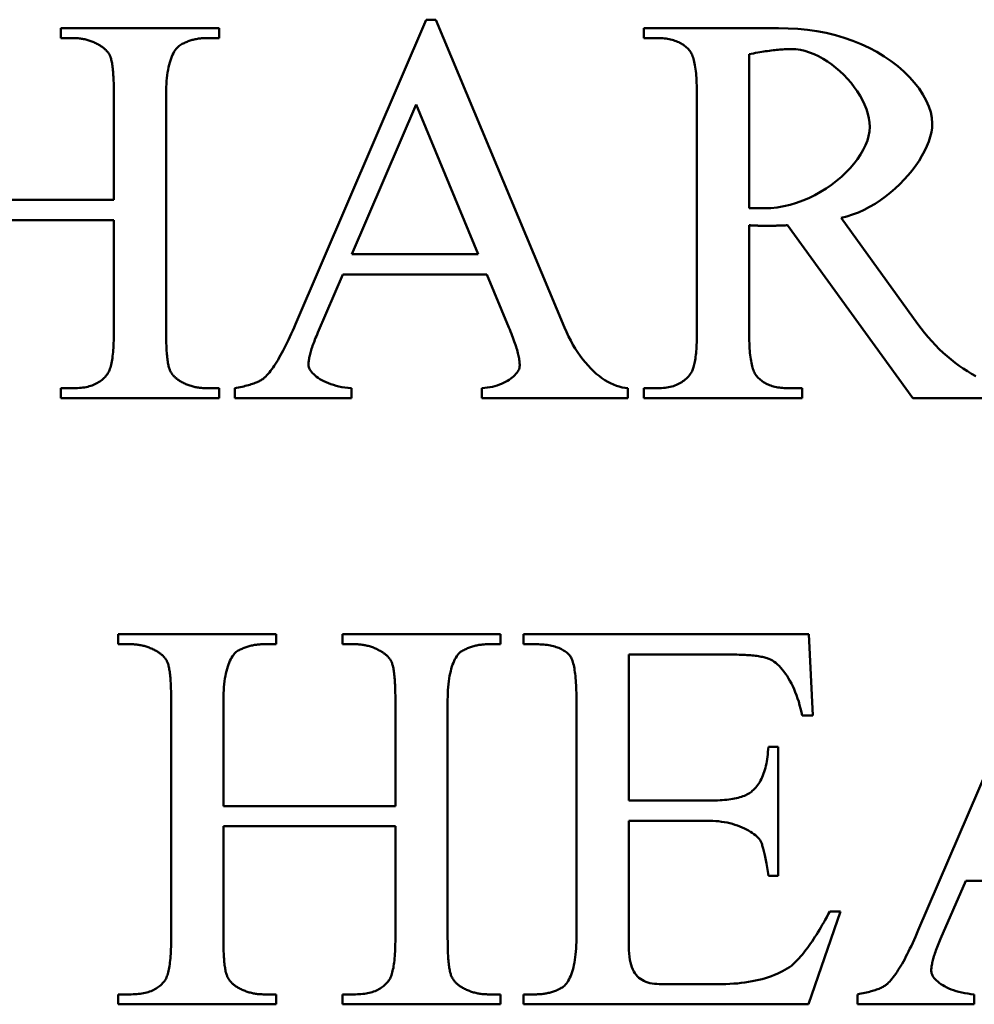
# Model space of a CAD drawing. Header units: millimetres. Extents: x 163 to 2699, y 224 to 730.
# Tile 18 of 168: x 220.82 to 224.69, y 441.49 to 445.48. Entities that reach past the tile are written whole.
import ezdxf

# ---------------------------------------------------------------- set-up
doc = ezdxf.new("R2010")
doc.units = ezdxf.units.MM
doc.layers.add('可見 (ISO)', color=7, linetype='Continuous', lineweight=50)

msp = doc.modelspace()

# ---------------------------------------------------------------- linework, layer by layer
at = {"layer": '可見 (ISO)'}
for p, q in [((221.9378, 444.2438), (222.4672, 445.4779)), ((222.4672, 445.4779), (222.5064, 445.4779)), ((222.5064, 445.4779), (223.0285, 444.2304)), ((220.9868, 445.4436), (221.6277, 445.4436)), ((220.9868, 445.4031), (220.9868, 445.4436)), ((221.6277, 445.4436), (221.6277, 445.4031)), ((223.3508, 445.4436), (223.8961, 445.4436)), ((223.3508, 445.4031), (223.3508, 445.4436)), ((221.0395, 445.4031), (220.9868, 445.4031)), ((221.6277, 445.4031), (221.575, 445.4031)), ((223.4071, 445.4031), (223.3508, 445.4031)), ((223.7772, 445.3382), (223.7772, 444.7144)), ((221.2012, 444.7475), (221.2012, 445.1777)), ((221.4133, 445.1777), (221.4133, 444.2095)), ((223.5652, 444.2095), (223.5652, 445.1777)), ((222.4267, 445.1335), (222.1657, 444.5269)), ((222.6792, 444.5269), (222.4267, 445.1335)), ((220.5039, 444.7475), (221.2012, 444.7475)), ((221.2012, 444.6654), (220.5039, 444.6654)), ((221.2012, 444.2095), (221.2012, 444.6654)), ((223.7772, 444.6446), (223.7772, 444.2095)), ((224.4414, 443.9436), (223.9329, 444.6446)), ((224.1498, 444.674), (224.461, 444.2438)), ((222.1657, 444.5269), (222.6792, 444.5269)), ((222.1302, 444.4448), (222.0285, 444.2095)), ((222.7135, 444.4448), (222.1302, 444.4448)), ((222.803, 444.2304), (222.7135, 444.4448)), ((220.9868, 443.984), (221.0395, 443.984)), ((220.9868, 443.9436), (220.9868, 443.984)), ((221.575, 443.984), (221.6277, 443.984)), ((221.6277, 443.984), (221.6277, 443.9436)), ((221.6914, 443.9436), (221.6914, 443.984)), ((222.1645, 443.984), (222.1645, 443.9436)), ((222.6939, 443.9436), (222.6939, 443.984)), ((223.2858, 443.984), (223.2858, 443.9436)), ((223.3508, 443.984), (223.4071, 443.984)), ((223.3508, 443.9436), (223.3508, 443.984)), ((223.9329, 443.984), (223.9917, 443.984)), ((223.9917, 443.984), (223.9917, 443.9436)), ((221.6277, 443.9436), (220.9868, 443.9436)), ((222.1645, 443.9436), (221.6914, 443.9436)), ((223.2858, 443.9436), (222.6939, 443.9436)), ((223.9917, 443.9436), (223.3508, 443.9436)), ((224.8422, 443.9436), (224.4414, 443.9436)), ((224.4629, 441.7864), (224.9923, 443.0205)), ((221.2191, 442.9862), (221.86, 442.9862)), ((221.2191, 442.9458), (221.2191, 442.9862)), ((221.86, 442.9862), (221.86, 442.9458)), ((222.1284, 442.9862), (222.7693, 442.9862)), ((222.1284, 442.9458), (222.1284, 442.9862)), ((222.7693, 442.9862), (222.7693, 442.9458)), ((222.8624, 442.9862), (224.0193, 442.9862)), ((222.8624, 442.9458), (222.8624, 442.9862)), ((224.0193, 442.9862), (224.0352, 442.6565)), ((221.2717, 442.9458), (221.2191, 442.9458)), ((221.86, 442.9458), (221.8061, 442.9458)), ((222.1811, 442.9458), (222.1284, 442.9458)), ((222.7693, 442.9458), (222.7166, 442.9458)), ((222.9151, 442.9458), (222.8624, 442.9458)), ((223.7007, 442.9041), (223.2889, 442.9041)), ((223.2889, 442.9041), (223.2889, 442.3122)), ((221.4335, 441.7521), (221.4335, 442.7203)), ((221.6455, 442.7203), (221.6455, 442.2901)), ((222.3428, 442.2901), (222.3428, 442.7203)), ((222.5548, 442.7203), (222.5548, 441.7521)), ((223.0769, 441.7521), (223.0769, 442.7252)), ((224.0352, 442.6565), (223.9923, 442.6565)), ((223.8551, 442.5303), (223.8955, 442.5303)), ((223.8955, 442.5303), (223.8955, 442.007)), ((221.6455, 442.2901), (222.3428, 442.2901)), ((223.2889, 442.3122), (223.6186, 442.3122)), ((221.6455, 442.208), (221.6455, 441.7521)), ((222.3428, 442.208), (221.6455, 442.208)), ((222.3428, 441.7521), (222.3428, 442.208)), ((223.2889, 442.2301), (223.2889, 441.7362)), ((223.6186, 442.2301), (223.2889, 442.2301)), ((223.8955, 442.007), (223.8551, 442.007)), ((224.6553, 441.9874), (224.5536, 441.7521)), ((225.2387, 441.9874), (224.6553, 441.9874)), ((224.148, 441.8624), (224.0181, 441.4862)), ((224.1039, 441.8624), (224.148, 441.8624)), ((223.4127, 441.5683), (223.6676, 441.5683)), ((221.2191, 441.5266), (221.2717, 441.5266)), ((221.2191, 441.4862), (221.2191, 441.5266)), ((221.8061, 441.5266), (221.86, 441.5266)), ((221.86, 441.5266), (221.86, 441.4862)), ((222.1284, 441.5266), (222.1811, 441.5266)), ((222.1284, 441.4862), (222.1284, 441.5266)), ((222.7166, 441.5266), (222.7693, 441.5266)), ((222.7693, 441.5266), (222.7693, 441.4862)), ((222.8624, 441.5266), (222.9151, 441.5266)), ((222.8624, 441.4862), (222.8624, 441.5266)), ((224.2166, 441.4862), (224.2166, 441.5266)), ((224.6896, 441.5266), (224.6896, 441.4862)), ((221.86, 441.4862), (221.2191, 441.4862)), ((222.7693, 441.4862), (222.1284, 441.4862)), ((224.0181, 441.4862), (222.8624, 441.4862)), ((224.6896, 441.4862), (224.2166, 441.4862))]:
    msp.add_line(p, q, dxfattribs=at)
at = {"layer": '可見 (ISO)', "flags": 128}
for points in [[(223.8961, 445.4436), (223.9358, 445.4428), (223.9751, 445.4406), (224.014, 445.4367), (224.0523, 445.4313), (224.0899, 445.4241), (224.1268, 445.4153), (224.1628, 445.4049), (224.1978, 445.3928), (224.2317, 445.3792), (224.2643, 445.364), (224.2956, 445.3473), (224.3254, 445.3292), (224.3536, 445.3099), (224.3801, 445.2894), (224.4047, 445.2679), (224.4273, 445.2455), (224.4478, 445.2223), (224.466, 445.1987), (224.4819, 445.1747), (224.4952, 445.1505), (224.5057, 445.1265), (224.5135, 445.1028), (224.5183, 445.0797), (224.5199, 445.0576)], [(221.14, 445.3762), (221.1361, 445.3784), (221.1322, 445.3805), (221.1282, 445.3825), (221.1242, 445.3844), (221.1202, 445.3862), (221.1162, 445.388), (221.1122, 445.3896), (221.1081, 445.3912), (221.104, 445.3926), (221.0999, 445.394), (221.0957, 445.3952), (221.0916, 445.3964), (221.0874, 445.3975), (221.0831, 445.3985), (221.0789, 445.3994), (221.0746, 445.4001), (221.0703, 445.4009), (221.066, 445.4015), (221.0616, 445.402), (221.0573, 445.4024), (221.0528, 445.4027), (221.0484, 445.403), (221.044, 445.4031), (221.0395, 445.4031)], [(221.575, 445.4031), (221.5705, 445.4031), (221.5661, 445.403), (221.5617, 445.4027), (221.5572, 445.4024), (221.5529, 445.402), (221.5485, 445.4015), (221.5442, 445.401), (221.5399, 445.4003), (221.5356, 445.3995), (221.5314, 445.3987), (221.5271, 445.3977), (221.5229, 445.3967), (221.5188, 445.3956), (221.5146, 445.3944), (221.5105, 445.3931), (221.5064, 445.3917), (221.5023, 445.3902), (221.4983, 445.3887), (221.4943, 445.387), (221.4903, 445.3853), (221.4863, 445.3834), (221.4823, 445.3815), (221.4784, 445.3795), (221.4745, 445.3774)], [(223.5346, 445.3541), (223.5309, 445.3581), (223.5271, 445.362), (223.5232, 445.3656), (223.5191, 445.3691), (223.5149, 445.3724), (223.5105, 445.3756), (223.506, 445.3786), (223.5014, 445.3814), (223.4965, 445.384), (223.4916, 445.3865), (223.4865, 445.3888), (223.4813, 445.3909), (223.4759, 445.3928), (223.4704, 445.3946), (223.4647, 445.3963), (223.4589, 445.3977), (223.4529, 445.399), (223.4468, 445.4001), (223.4406, 445.401), (223.4342, 445.4018), (223.4276, 445.4024), (223.4209, 445.4028), (223.4141, 445.4031), (223.4071, 445.4031)], [(221.1865, 445.3296), (221.1856, 445.3318), (221.1845, 445.3341), (221.1834, 445.3362), (221.1822, 445.3384), (221.1809, 445.3405), (221.1795, 445.3426), (221.178, 445.3447), (221.1765, 445.3468), (221.1748, 445.3488), (221.1731, 445.3508), (221.1713, 445.3528), (221.1694, 445.3547), (221.1674, 445.3567), (221.1653, 445.3586), (221.1632, 445.3604), (221.1609, 445.3623), (221.1586, 445.3641), (221.1562, 445.3659), (221.1537, 445.3677), (221.1511, 445.3694), (221.1485, 445.3712), (221.1457, 445.3729), (221.1429, 445.3745), (221.14, 445.3762)], [(221.4745, 445.3774), (221.4701, 445.375), (221.4659, 445.372), (221.4617, 445.3684), (221.4577, 445.3643), (221.4537, 445.3597), (221.45, 445.3545), (221.4463, 445.3487), (221.4428, 445.3425), (221.4395, 445.3357), (221.4364, 445.3285), (221.4334, 445.3207), (221.4306, 445.3125), (221.4279, 445.3037), (221.4255, 445.2945), (221.4233, 445.2848), (221.4212, 445.2747), (221.4194, 445.264), (221.4178, 445.253), (221.4165, 445.2415), (221.4153, 445.2296), (221.4144, 445.2172), (221.4138, 445.2044), (221.4134, 445.1912), (221.4133, 445.1777)], [(223.5652, 445.1777), (223.5652, 445.1893), (223.565, 445.2006), (223.5647, 445.2115), (223.5644, 445.222), (223.5639, 445.2322), (223.5633, 445.242), (223.5626, 445.2514), (223.5618, 445.2604), (223.5609, 445.2691), (223.5599, 445.2774), (223.5588, 445.2853), (223.5576, 445.2929), (223.5562, 445.3), (223.5548, 445.3068), (223.5532, 445.3132), (223.5516, 445.3193), (223.5498, 445.3249), (223.548, 445.3302), (223.546, 445.3351), (223.5439, 445.3397), (223.5418, 445.3439), (223.5395, 445.3477), (223.5371, 445.3511), (223.5346, 445.3541)], [(223.9488, 445.359), (223.9434, 445.359), (223.9379, 445.3589), (223.9322, 445.3587), (223.9263, 445.3584), (223.9203, 445.3581), (223.9142, 445.3577), (223.9079, 445.3573), (223.9014, 445.3567), (223.8948, 445.3561), (223.888, 445.3554), (223.8811, 445.3547), (223.874, 445.3538), (223.8668, 445.3529), (223.8594, 445.3519), (223.8519, 445.3509), (223.8442, 445.3498), (223.8364, 445.3486), (223.8284, 445.3473), (223.8202, 445.346), (223.8119, 445.3446), (223.8035, 445.3431), (223.7949, 445.3415), (223.7861, 445.3399), (223.7772, 445.3382)], [(224.2662, 445.0429), (224.2653, 445.0606), (224.2627, 445.0787), (224.2584, 445.0969), (224.2526, 445.1152), (224.2454, 445.1335), (224.2368, 445.1517), (224.2269, 445.1697), (224.2158, 445.1875), (224.2036, 445.2048), (224.1904, 445.2217), (224.1762, 445.2381), (224.1613, 445.2538), (224.1455, 445.2688), (224.1292, 445.2829), (224.1122, 445.2961), (224.0948, 445.3084), (224.077, 445.3195), (224.0589, 445.3294), (224.0405, 445.3381), (224.0221, 445.3454), (224.0036, 445.3512), (223.9852, 445.3555), (223.9669, 445.3581), (223.9488, 445.359)], [(221.2012, 445.1777), (221.2012, 445.1871), (221.2011, 445.1963), (221.201, 445.2052), (221.2008, 445.2139), (221.2006, 445.2222), (221.2003, 445.2304), (221.2, 445.2382), (221.1996, 445.2457), (221.1992, 445.253), (221.1987, 445.26), (221.1982, 445.2668), (221.1976, 445.2732), (221.1969, 445.2794), (221.1962, 445.2854), (221.1955, 445.291), (221.1947, 445.2964), (221.1939, 445.3015), (221.193, 445.3063), (221.192, 445.3109), (221.191, 445.3152), (221.19, 445.3192), (221.1889, 445.3229), (221.1877, 445.3264), (221.1865, 445.3296)], [(223.8385, 444.7132), (223.865, 444.7141), (223.8915, 444.7169), (223.9177, 444.7215), (223.9438, 444.7277), (223.9695, 444.7354), (223.9948, 444.7445), (224.0195, 444.755), (224.0436, 444.7668), (224.067, 444.7797), (224.0896, 444.7936), (224.1112, 444.8085), (224.1319, 444.8243), (224.1514, 444.8407), (224.1697, 444.8579), (224.1868, 444.8755), (224.2024, 444.8937), (224.2166, 444.9121), (224.2292, 444.9309), (224.2401, 444.9497), (224.2492, 444.9686), (224.2565, 444.9875), (224.2618, 445.0062), (224.2651, 445.0247), (224.2662, 445.0429)], [(224.5199, 445.0576), (224.5189, 445.0399), (224.5162, 445.0217), (224.5118, 445.003), (224.5056, 444.984), (224.498, 444.9646), (224.4888, 444.9451), (224.4781, 444.9254), (224.4661, 444.9058), (224.4529, 444.8863), (224.4384, 444.867), (224.4227, 444.848), (224.4061, 444.8295), (224.3884, 444.8114), (224.3698, 444.7939), (224.3503, 444.7771), (224.3301, 444.7612), (224.3093, 444.7461), (224.2877, 444.732), (224.2657, 444.719), (224.2431, 444.7072), (224.2202, 444.6967), (224.197, 444.6876), (224.1735, 444.68), (224.1498, 444.674)], [(223.7772, 444.7144), (223.7799, 444.7144), (223.7826, 444.7144), (223.7854, 444.7144), (223.7883, 444.7143), (223.7912, 444.7143), (223.7942, 444.7142), (223.7972, 444.7142), (223.8002, 444.7141), (223.8032, 444.714), (223.8062, 444.714), (223.8091, 444.7139), (223.812, 444.7138), (223.8148, 444.7137), (223.8176, 444.7137), (223.8203, 444.7136), (223.8229, 444.7135), (223.8254, 444.7134), (223.8277, 444.7134), (223.8299, 444.7133), (223.832, 444.7133), (223.8339, 444.7132), (223.8356, 444.7132), (223.8372, 444.7132), (223.8385, 444.7132)], [(223.8422, 444.6421), (223.8402, 444.6421), (223.8381, 444.6421), (223.8359, 444.6422), (223.8334, 444.6422), (223.8309, 444.6423), (223.8282, 444.6423), (223.8255, 444.6424), (223.8226, 444.6425), (223.8197, 444.6426), (223.8167, 444.6427), (223.8137, 444.6428), (223.8106, 444.6429), (223.8076, 444.643), (223.8045, 444.6431), (223.8014, 444.6433), (223.7984, 444.6434), (223.7955, 444.6435), (223.7925, 444.6437), (223.7897, 444.6438), (223.787, 444.644), (223.7843, 444.6441), (223.7818, 444.6443), (223.7794, 444.6444), (223.7772, 444.6446)], [(223.9329, 444.6446), (223.9282, 444.6444), (223.9236, 444.6442), (223.9191, 444.644), (223.9147, 444.6438), (223.9103, 444.6437), (223.9061, 444.6435), (223.9019, 444.6433), (223.8977, 444.6432), (223.8937, 444.6431), (223.8897, 444.6429), (223.8858, 444.6428), (223.882, 444.6427), (223.8783, 444.6426), (223.8746, 444.6425), (223.871, 444.6425), (223.8675, 444.6424), (223.8641, 444.6423), (223.8607, 444.6423), (223.8574, 444.6422), (223.8542, 444.6422), (223.8511, 444.6422), (223.848, 444.6421), (223.8451, 444.6421), (223.8422, 444.6421)], [(221.8128, 444.0269), (221.8175, 444.0316), (221.8222, 444.0367), (221.827, 444.0421), (221.8319, 444.0479), (221.8368, 444.0541), (221.8417, 444.0607), (221.8467, 444.0677), (221.8517, 444.075), (221.8568, 444.0827), (221.8619, 444.0908), (221.867, 444.0993), (221.8722, 444.1081), (221.8774, 444.1173), (221.8827, 444.1269), (221.888, 444.1369), (221.8934, 444.1473), (221.8988, 444.158), (221.9042, 444.1692), (221.9097, 444.1807), (221.9152, 444.1925), (221.9208, 444.2048), (221.9264, 444.2174), (221.9321, 444.2304), (221.9378, 444.2438)], [(224.461, 444.2438), (224.4746, 444.2256), (224.4886, 444.2078), (224.503, 444.1906), (224.5178, 444.174), (224.5329, 444.158), (224.5483, 444.1426), (224.5641, 444.1278), (224.58, 444.1136), (224.5962, 444.1), (224.6125, 444.0871), (224.629, 444.0749), (224.6456, 444.0634), (224.6623, 444.0525), (224.6791, 444.0424), (224.6958, 444.0331)], [(221.1731, 444.0379), (221.1754, 444.0411), (221.1776, 444.0446), (221.1797, 444.0484), (221.1817, 444.0526), (221.1836, 444.0571), (221.1854, 444.062), (221.1871, 444.0672), (221.1887, 444.0728), (221.1902, 444.0787), (221.1917, 444.085), (221.193, 444.0916), (221.1942, 444.0986), (221.1953, 444.1059), (221.1963, 444.1136), (221.1973, 444.1216), (221.1981, 444.13), (221.1988, 444.1387), (221.1995, 444.1478), (221.2, 444.1572), (221.2005, 444.167), (221.2008, 444.1771), (221.2011, 444.1875), (221.2012, 444.1984), (221.2012, 444.2095)], [(221.4133, 444.2095), (221.4133, 444.2002), (221.4134, 444.1911), (221.4135, 444.1822), (221.4137, 444.1737), (221.4139, 444.1654), (221.4142, 444.1574), (221.4145, 444.1496), (221.4149, 444.1421), (221.4153, 444.1349), (221.4158, 444.1279), (221.4163, 444.1213), (221.4169, 444.1148), (221.4176, 444.1087), (221.4183, 444.1028), (221.419, 444.0972), (221.4198, 444.0919), (221.4206, 444.0868), (221.4215, 444.082), (221.4225, 444.0775), (221.4235, 444.0732), (221.4245, 444.0692), (221.4256, 444.0654), (221.4268, 444.062), (221.428, 444.0588)], [(222.0285, 444.2095), (222.0253, 444.2022), (222.0224, 444.1951), (222.0195, 444.1882), (222.0168, 444.1814), (222.0143, 444.1747), (222.0118, 444.1682), (222.0095, 444.1619), (222.0073, 444.1557), (222.0053, 444.1497), (222.0034, 444.1439), (222.0016, 444.1382), (222, 444.1326), (221.9984, 444.1272), (221.9971, 444.122), (221.9958, 444.1169), (221.9947, 444.112), (221.9937, 444.1073), (221.9928, 444.1027), (221.9921, 444.0982), (221.9915, 444.0939), (221.9911, 444.0898), (221.9907, 444.0859), (221.9905, 444.082), (221.9905, 444.0784)], [(222.8471, 444.0759), (222.847, 444.0801), (222.8468, 444.0845), (222.8464, 444.0891), (222.8459, 444.0938), (222.8452, 444.0988), (222.8443, 444.104), (222.8433, 444.1093), (222.8422, 444.1149), (222.8409, 444.1206), (222.8394, 444.1266), (222.8378, 444.1327), (222.836, 444.1391), (222.8341, 444.1456), (222.8321, 444.1523), (222.8298, 444.1592), (222.8275, 444.1664), (222.8249, 444.1737), (222.8223, 444.1812), (222.8194, 444.1889), (222.8164, 444.1968), (222.8133, 444.2049), (222.81, 444.2132), (222.8066, 444.2217), (222.803, 444.2304)], [(223.0285, 444.2304), (223.0365, 444.2118), (223.0449, 444.194), (223.0537, 444.1767), (223.0628, 444.1602), (223.0723, 444.1443), (223.0821, 444.1291), (223.0922, 444.1146), (223.1025, 444.1009), (223.1131, 444.0878), (223.1239, 444.0754), (223.1349, 444.0638), (223.1461, 444.053), (223.1574, 444.0428), (223.1689, 444.0335), (223.1805, 444.0249), (223.1921, 444.0171), (223.2038, 444.0101), (223.2156, 444.0039), (223.2274, 443.9985), (223.2392, 443.9939), (223.2509, 443.9902), (223.2626, 443.9873), (223.2743, 443.9852), (223.2858, 443.984)], [(223.5419, 444.0465), (223.5438, 444.0496), (223.5456, 444.0529), (223.5474, 444.0566), (223.549, 444.0606), (223.5506, 444.0649), (223.5521, 444.0696), (223.5535, 444.0746), (223.5549, 444.0799), (223.5561, 444.0855), (223.5573, 444.0915), (223.5584, 444.0978), (223.5594, 444.1044), (223.5603, 444.1114), (223.5612, 444.1187), (223.5619, 444.1263), (223.5626, 444.1342), (223.5632, 444.1425), (223.5638, 444.1511), (223.5642, 444.16), (223.5646, 444.1692), (223.5649, 444.1788), (223.5651, 444.1887), (223.5652, 444.199), (223.5652, 444.2095)], [(223.7772, 444.2095), (223.7773, 444.1979), (223.7774, 444.1866), (223.7777, 444.1757), (223.7781, 444.1651), (223.7786, 444.155), (223.7791, 444.1452), (223.7798, 444.1358), (223.7806, 444.1267), (223.7815, 444.1181), (223.7825, 444.1098), (223.7837, 444.1019), (223.7849, 444.0943), (223.7862, 444.0872), (223.7877, 444.0804), (223.7892, 444.0739), (223.7908, 444.0679), (223.7926, 444.0622), (223.7945, 444.0569), (223.7964, 444.052), (223.7985, 444.0475), (223.8007, 444.0433), (223.803, 444.0395), (223.8054, 444.0361), (223.8079, 444.033)], [(221.9905, 444.0784), (221.9908, 444.074), (221.9918, 444.0695), (221.9935, 444.0648), (221.9959, 444.06), (221.9989, 444.0551), (222.0025, 444.0502), (222.0067, 444.0453), (222.0116, 444.0403), (222.0171, 444.0354), (222.0232, 444.0305), (222.0298, 444.0258), (222.037, 444.0211), (222.0448, 444.0166), (222.0532, 444.0122), (222.062, 444.0081), (222.0714, 444.0041), (222.0814, 444.0005), (222.0918, 443.997), (222.1027, 443.994), (222.1141, 443.9912), (222.126, 443.9888), (222.1384, 443.9868), (222.1512, 443.9852), (222.1645, 443.984)], [(221.0395, 443.984), (221.0471, 443.9841), (221.0545, 443.9844), (221.0617, 443.9849), (221.0687, 443.9855), (221.0756, 443.9864), (221.0823, 443.9874), (221.0888, 443.9886), (221.0952, 443.99), (221.1013, 443.9916), (221.1074, 443.9934), (221.1132, 443.9954), (221.1188, 443.9975), (221.1243, 443.9998), (221.1296, 444.0024), (221.1347, 444.0051), (221.1397, 444.008), (221.1445, 444.0111), (221.1491, 444.0144), (221.1535, 444.0178), (221.1578, 444.0215), (221.1619, 444.0253), (221.1658, 444.0293), (221.1695, 444.0335), (221.1731, 444.0379)], [(221.428, 444.0588), (221.4289, 444.0564), (221.43, 444.0541), (221.4311, 444.0519), (221.4323, 444.0496), (221.4336, 444.0474), (221.4349, 444.0452), (221.4364, 444.0431), (221.4379, 444.0409), (221.4395, 444.0388), (221.4412, 444.0368), (221.443, 444.0347), (221.4448, 444.0327), (221.4467, 444.0308), (221.4488, 444.0288), (221.4508, 444.0269), (221.453, 444.025), (221.4553, 444.0232), (221.4576, 444.0213), (221.46, 444.0195), (221.4625, 444.0178), (221.4651, 444.016), (221.4677, 444.0143), (221.4705, 444.0126), (221.4733, 444.011)], [(222.6939, 443.984), (222.7049, 443.9849), (222.7157, 443.9862), (222.7262, 443.9879), (222.7363, 443.99), (222.7461, 443.9925), (222.7556, 443.9953), (222.7647, 443.9984), (222.7734, 444.0019), (222.7817, 444.0056), (222.7896, 444.0095), (222.797, 444.0137), (222.804, 444.018), (222.8106, 444.0226), (222.8166, 444.0272), (222.8222, 444.032), (222.8272, 444.0369), (222.8318, 444.0418), (222.8357, 444.0468), (222.8391, 444.0517), (222.8419, 444.0567), (222.8442, 444.0616), (222.8458, 444.0665), (222.8467, 444.0713), (222.8471, 444.0759)], [(223.4071, 443.984), (223.4149, 443.9841), (223.4225, 443.9845), (223.4299, 443.985), (223.4371, 443.9858), (223.4441, 443.9867), (223.4509, 443.9879), (223.4576, 443.9893), (223.464, 443.991), (223.4703, 443.9928), (223.4764, 443.9949), (223.4823, 443.9972), (223.488, 443.9997), (223.4935, 444.0024), (223.4989, 444.0053), (223.504, 444.0084), (223.509, 444.0118), (223.5138, 444.0154), (223.5183, 444.0192), (223.5227, 444.0232), (223.527, 444.0274), (223.531, 444.0319), (223.5348, 444.0365), (223.5385, 444.0414), (223.5419, 444.0465)], [(221.4733, 444.011), (221.4773, 444.0088), (221.4813, 444.0067), (221.4853, 444.0047), (221.4894, 444.0028), (221.4935, 444.0009), (221.4976, 443.9992), (221.5017, 443.9976), (221.5058, 443.996), (221.51, 443.9946), (221.5142, 443.9932), (221.5184, 443.9919), (221.5226, 443.9908), (221.5269, 443.9897), (221.5311, 443.9887), (221.5354, 443.9878), (221.5398, 443.987), (221.5441, 443.9863), (221.5484, 443.9857), (221.5528, 443.9852), (221.5572, 443.9848), (221.5616, 443.9844), (221.5661, 443.9842), (221.5705, 443.9841), (221.575, 443.984)], [(221.6914, 443.984), (221.6992, 443.9855), (221.7067, 443.9869), (221.714, 443.9885), (221.721, 443.99), (221.7278, 443.9915), (221.7344, 443.9931), (221.7408, 443.9948), (221.7469, 443.9964), (221.7527, 443.9981), (221.7584, 443.9998), (221.7638, 444.0016), (221.769, 444.0033), (221.7739, 444.0051), (221.7786, 444.007), (221.7831, 444.0088), (221.7873, 444.0107), (221.7913, 444.0126), (221.7951, 444.0146), (221.7986, 444.0166), (221.8019, 444.0186), (221.805, 444.0206), (221.8078, 444.0227), (221.8104, 444.0248), (221.8128, 444.0269)], [(223.8079, 444.033), (223.8114, 444.029), (223.8151, 444.0252), (223.8189, 444.0216), (223.8229, 444.0181), (223.827, 444.0148), (223.8313, 444.0116), (223.8357, 444.0086), (223.8403, 444.0058), (223.845, 444.0032), (223.8498, 444.0007), (223.8548, 443.9984), (223.8599, 443.9963), (223.8652, 443.9943), (223.8707, 443.9925), (223.8762, 443.9909), (223.8819, 443.9895), (223.8878, 443.9882), (223.8938, 443.9871), (223.8999, 443.9862), (223.9062, 443.9854), (223.9127, 443.9848), (223.9193, 443.9844), (223.926, 443.9841), (223.9329, 443.984)], [(221.3735, 442.9188), (221.3695, 442.921), (221.3655, 442.9231), (221.3614, 442.9251), (221.3574, 442.927), (221.3533, 442.9289), (221.3492, 442.9306), (221.3451, 442.9322), (221.3409, 442.9338), (221.3368, 442.9352), (221.3326, 442.9366), (221.3284, 442.9379), (221.3241, 442.939), (221.3199, 442.9401), (221.3156, 442.9411), (221.3113, 442.942), (221.307, 442.9428), (221.3027, 442.9435), (221.2983, 442.9441), (221.2939, 442.9446), (221.2896, 442.945), (221.2851, 442.9453), (221.2807, 442.9456), (221.2762, 442.9457), (221.2717, 442.9458)], [(221.4188, 442.8722), (221.4178, 442.8745), (221.4168, 442.8767), (221.4157, 442.8789), (221.4145, 442.881), (221.4132, 442.8831), (221.4118, 442.8853), (221.4104, 442.8873), (221.4089, 442.8894), (221.4073, 442.8914), (221.4056, 442.8934), (221.4038, 442.8954), (221.402, 442.8974), (221.4, 442.8993), (221.398, 442.9012), (221.3959, 442.9031), (221.3937, 442.9049), (221.3915, 442.9067), (221.3892, 442.9085), (221.3867, 442.9103), (221.3843, 442.9121), (221.3817, 442.9138), (221.379, 442.9155), (221.3763, 442.9172), (221.3735, 442.9188)], [(221.7056, 442.92), (221.7015, 442.9176), (221.6974, 442.9146), (221.6935, 442.911), (221.6896, 442.9069), (221.6859, 442.9023), (221.6822, 442.8971), (221.6787, 442.8914), (221.6753, 442.8851), (221.672, 442.8784), (221.6689, 442.8711), (221.6659, 442.8633), (221.6631, 442.8551), (221.6605, 442.8463), (221.6581, 442.8371), (221.6558, 442.8274), (221.6537, 442.8173), (221.6519, 442.8067), (221.6503, 442.7956), (221.6488, 442.7841), (221.6477, 442.7722), (221.6467, 442.7598), (221.6461, 442.747), (221.6457, 442.7339), (221.6455, 442.7203)], [(221.8061, 442.9458), (221.8017, 442.9457), (221.7973, 442.9456), (221.793, 442.9454), (221.7886, 442.945), (221.7843, 442.9446), (221.78, 442.9442), (221.7757, 442.9436), (221.7715, 442.9429), (221.7672, 442.9421), (221.763, 442.9413), (221.7588, 442.9404), (221.7546, 442.9393), (221.7504, 442.9382), (221.7463, 442.937), (221.7421, 442.9357), (221.738, 442.9343), (221.7339, 442.9329), (221.7298, 442.9313), (221.7257, 442.9296), (221.7216, 442.9279), (221.7176, 442.9261), (221.7136, 442.9241), (221.7096, 442.9221), (221.7056, 442.92)], [(222.2816, 442.9188), (222.2777, 442.921), (222.2737, 442.9231), (222.2698, 442.9251), (222.2658, 442.927), (222.2618, 442.9289), (222.2578, 442.9306), (222.2538, 442.9322), (222.2497, 442.9338), (222.2456, 442.9352), (222.2415, 442.9366), (222.2373, 442.9379), (222.2331, 442.939), (222.2289, 442.9401), (222.2247, 442.9411), (222.2205, 442.942), (222.2162, 442.9428), (222.2119, 442.9435), (222.2076, 442.9441), (222.2032, 442.9446), (222.1988, 442.945), (222.1944, 442.9453), (222.19, 442.9456), (222.1855, 442.9457), (222.1811, 442.9458)], [(222.3281, 442.8722), (222.3272, 442.8745), (222.3261, 442.8767), (222.325, 442.8789), (222.3238, 442.881), (222.3225, 442.8831), (222.3211, 442.8853), (222.3196, 442.8873), (222.318, 442.8894), (222.3164, 442.8914), (222.3147, 442.8934), (222.3129, 442.8954), (222.311, 442.8974), (222.309, 442.8993), (222.3069, 442.9012), (222.3048, 442.9031), (222.3025, 442.9049), (222.3002, 442.9067), (222.2978, 442.9085), (222.2953, 442.9103), (222.2927, 442.9121), (222.2901, 442.9138), (222.2873, 442.9155), (222.2845, 442.9172), (222.2816, 442.9188)], [(222.6161, 442.92), (222.6117, 442.9176), (222.6074, 442.9146), (222.6033, 442.911), (222.5992, 442.9069), (222.5953, 442.9023), (222.5915, 442.8971), (222.5879, 442.8914), (222.5844, 442.8851), (222.5811, 442.8784), (222.5779, 442.8711), (222.575, 442.8633), (222.5721, 442.8551), (222.5695, 442.8463), (222.5671, 442.8371), (222.5649, 442.8274), (222.5628, 442.8173), (222.561, 442.8067), (222.5594, 442.7956), (222.558, 442.7841), (222.5569, 442.7722), (222.556, 442.7598), (222.5554, 442.747), (222.555, 442.7339), (222.5548, 442.7203)], [(222.7166, 442.9458), (222.7121, 442.9457), (222.7077, 442.9456), (222.7032, 442.9454), (222.6988, 442.945), (222.6945, 442.9446), (222.6901, 442.9442), (222.6858, 442.9436), (222.6815, 442.9429), (222.6772, 442.9421), (222.6729, 442.9413), (222.6687, 442.9404), (222.6645, 442.9393), (222.6603, 442.9382), (222.6562, 442.937), (222.6521, 442.9357), (222.648, 442.9343), (222.6439, 442.9329), (222.6399, 442.9313), (222.6358, 442.9296), (222.6318, 442.9279), (222.6279, 442.9261), (222.6239, 442.9241), (222.62, 442.9221), (222.6161, 442.92)], [(223.0487, 442.9016), (223.0452, 442.9052), (223.0416, 442.9087), (223.0378, 442.912), (223.0338, 442.9151), (223.0296, 442.9181), (223.0252, 442.9209), (223.0206, 442.9236), (223.0159, 442.9262), (223.011, 442.9285), (223.0059, 442.9308), (223.0006, 442.9328), (222.9951, 442.9347), (222.9894, 442.9365), (222.9836, 442.9381), (222.9776, 442.9396), (222.9714, 442.9409), (222.965, 442.942), (222.9584, 442.943), (222.9517, 442.9438), (222.9447, 442.9445), (222.9376, 442.9451), (222.9303, 442.9455), (222.9228, 442.9457), (222.9151, 442.9458)], [(223.0769, 442.7252), (223.0768, 442.7369), (223.0767, 442.7483), (223.0765, 442.7593), (223.0761, 442.7699), (223.0757, 442.7801), (223.0751, 442.79), (223.0745, 442.7994), (223.0738, 442.8085), (223.0729, 442.8172), (223.072, 442.8255), (223.071, 442.8334), (223.0698, 442.841), (223.0686, 442.8481), (223.0673, 442.8549), (223.0659, 442.8613), (223.0644, 442.8673), (223.0628, 442.873), (223.061, 442.8782), (223.0592, 442.8831), (223.0573, 442.8876), (223.0553, 442.8917), (223.0532, 442.8954), (223.051, 442.8987), (223.0487, 442.9016)], [(223.8575, 442.8869), (223.8537, 442.8883), (223.8497, 442.8897), (223.8454, 442.891), (223.8409, 442.8922), (223.8362, 442.8933), (223.8312, 442.8944), (223.826, 442.8955), (223.8205, 442.8965), (223.8148, 442.8974), (223.8089, 442.8983), (223.8027, 442.8991), (223.7963, 442.8998), (223.7896, 442.9005), (223.7827, 442.9011), (223.7756, 442.9017), (223.7682, 442.9022), (223.7606, 442.9026), (223.7528, 442.903), (223.7447, 442.9034), (223.7363, 442.9036), (223.7278, 442.9038), (223.719, 442.904), (223.7099, 442.9041), (223.7007, 442.9041)], [(223.9923, 442.6565), (223.9893, 442.6712), (223.9858, 442.6856), (223.9821, 442.6996), (223.9781, 442.7133), (223.9738, 442.7265), (223.9692, 442.7394), (223.9644, 442.7519), (223.9593, 442.7639), (223.954, 442.7755), (223.9485, 442.7867), (223.9428, 442.7974), (223.9369, 442.8076), (223.9308, 442.8173), (223.9246, 442.8265), (223.9183, 442.8352), (223.9118, 442.8433), (223.9052, 442.8508), (223.8986, 442.8578), (223.8918, 442.8642), (223.885, 442.87), (223.8782, 442.8752), (223.8713, 442.8798), (223.8644, 442.8837), (223.8575, 442.8869)], [(221.4335, 442.7203), (221.4335, 442.7297), (221.4334, 442.7389), (221.4333, 442.7478), (221.4331, 442.7565), (221.4329, 442.7649), (221.4326, 442.773), (221.4323, 442.7808), (221.4319, 442.7884), (221.4314, 442.7956), (221.431, 442.8027), (221.4304, 442.8094), (221.4298, 442.8159), (221.4292, 442.8221), (221.4285, 442.828), (221.4278, 442.8336), (221.427, 442.839), (221.4261, 442.8441), (221.4252, 442.849), (221.4243, 442.8535), (221.4233, 442.8578), (221.4223, 442.8618), (221.4212, 442.8656), (221.42, 442.869), (221.4188, 442.8722)], [(222.3428, 442.7203), (222.3428, 442.7297), (222.3427, 442.7389), (222.3426, 442.7478), (222.3424, 442.7565), (222.3422, 442.7649), (222.3419, 442.773), (222.3416, 442.7808), (222.3412, 442.7884), (222.3408, 442.7956), (222.3403, 442.8027), (222.3397, 442.8094), (222.3391, 442.8159), (222.3385, 442.8221), (222.3378, 442.828), (222.3371, 442.8336), (222.3363, 442.839), (222.3354, 442.8441), (222.3346, 442.849), (222.3336, 442.8535), (222.3326, 442.8578), (222.3316, 442.8618), (222.3305, 442.8656), (222.3293, 442.869), (222.3281, 442.8722)], [(223.7901, 442.3514), (223.7949, 442.3557), (223.7996, 442.3603), (223.804, 442.3652), (223.8083, 442.3703), (223.8124, 442.3757), (223.8162, 442.3814), (223.82, 442.3874), (223.8235, 442.3936), (223.8268, 442.4001), (223.83, 442.4069), (223.833, 442.4139), (223.8358, 442.4213), (223.8384, 442.4288), (223.8408, 442.4367), (223.8431, 442.4448), (223.8451, 442.4533), (223.847, 442.4619), (223.8487, 442.4709), (223.8502, 442.4801), (223.8516, 442.4896), (223.8527, 442.4994), (223.8537, 442.5094), (223.8545, 442.5197), (223.8551, 442.5303)], [(223.6186, 442.3122), (223.6291, 442.3123), (223.6394, 442.3125), (223.6494, 442.3128), (223.6591, 442.3133), (223.6685, 442.3139), (223.6775, 442.3146), (223.6863, 442.3155), (223.6948, 442.3165), (223.703, 442.3177), (223.7109, 442.319), (223.7185, 442.3204), (223.7258, 442.322), (223.7328, 442.3237), (223.7395, 442.3255), (223.7459, 442.3275), (223.752, 442.3296), (223.7578, 442.3319), (223.7633, 442.3342), (223.7685, 442.3368), (223.7735, 442.3394), (223.7781, 442.3422), (223.7824, 442.3451), (223.7864, 442.3482), (223.7901, 442.3514)], [(223.8244, 442.1467), (223.8215, 442.1517), (223.8178, 442.1566), (223.8135, 442.1616), (223.8085, 442.1665), (223.8029, 442.1714), (223.7968, 442.1763), (223.79, 442.1811), (223.7828, 442.1858), (223.775, 442.1903), (223.7668, 442.1948), (223.7581, 442.199), (223.7491, 442.2031), (223.7396, 442.207), (223.7298, 442.2106), (223.7197, 442.2141), (223.7092, 442.2172), (223.6985, 442.22), (223.6876, 442.2226), (223.6765, 442.2248), (223.6651, 442.2266), (223.6536, 442.2281), (223.642, 442.2292), (223.6303, 442.2299), (223.6186, 442.2301)], [(223.8551, 442.007), (223.8538, 442.016), (223.8524, 442.0247), (223.8511, 442.0331), (223.8498, 442.0412), (223.8485, 442.0491), (223.8472, 442.0567), (223.8459, 442.064), (223.8446, 442.071), (223.8433, 442.0778), (223.842, 442.0843), (223.8407, 442.0905), (223.8395, 442.0965), (223.8382, 442.1022), (223.8369, 442.1076), (223.8356, 442.1127), (223.8344, 442.1176), (223.8331, 442.1222), (223.8319, 442.1265), (223.8306, 442.1306), (223.8294, 442.1344), (223.8281, 442.1379), (223.8269, 442.1411), (223.8257, 442.1441), (223.8244, 442.1467)], [(223.9629, 441.6553), (223.9686, 441.6612), (223.9744, 441.6672), (223.9801, 441.6736), (223.9859, 441.6801), (223.9917, 441.6869), (223.9975, 441.694), (224.0033, 441.7013), (224.0091, 441.7088), (224.0149, 441.7166), (224.0208, 441.7246), (224.0266, 441.7329), (224.0325, 441.7414), (224.0383, 441.7502), (224.0442, 441.7592), (224.0501, 441.7684), (224.0561, 441.7779), (224.062, 441.7876), (224.0679, 441.7976), (224.0739, 441.8078), (224.0799, 441.8182), (224.0858, 441.8289), (224.0918, 441.8398), (224.0978, 441.851), (224.1039, 441.8624)], [(224.3379, 441.5695), (224.3426, 441.5742), (224.3474, 441.5793), (224.3522, 441.5847), (224.3571, 441.5905), (224.3619, 441.5967), (224.3669, 441.6033), (224.3719, 441.6103), (224.3769, 441.6176), (224.3819, 441.6253), (224.387, 441.6334), (224.3922, 441.6419), (224.3974, 441.6507), (224.4026, 441.66), (224.4079, 441.6696), (224.4132, 441.6795), (224.4185, 441.6899), (224.4239, 441.7007), (224.4294, 441.7118), (224.4349, 441.7233), (224.4404, 441.7351), (224.446, 441.7474), (224.4516, 441.76), (224.4572, 441.7731), (224.4629, 441.7864)], [(221.4066, 441.5806), (221.4088, 441.5837), (221.4109, 441.5872), (221.4129, 441.591), (221.4148, 441.5952), (221.4166, 441.5997), (221.4183, 441.6046), (221.42, 441.6098), (221.4215, 441.6154), (221.423, 441.6214), (221.4243, 441.6276), (221.4256, 441.6343), (221.4268, 441.6412), (221.4278, 441.6486), (221.4288, 441.6562), (221.4297, 441.6642), (221.4305, 441.6726), (221.4312, 441.6813), (221.4318, 441.6904), (221.4323, 441.6998), (221.4328, 441.7096), (221.4331, 441.7197), (221.4333, 441.7302), (221.4335, 441.741), (221.4335, 441.7521)], [(221.6455, 441.7521), (221.6455, 441.7428), (221.6456, 441.7337), (221.6458, 441.7248), (221.6459, 441.7163), (221.6462, 441.708), (221.6464, 441.7), (221.6468, 441.6922), (221.6472, 441.6847), (221.6476, 441.6775), (221.6481, 441.6706), (221.6486, 441.6639), (221.6492, 441.6575), (221.6498, 441.6513), (221.6505, 441.6454), (221.6513, 441.6398), (221.6521, 441.6345), (221.6529, 441.6294), (221.6538, 441.6246), (221.6547, 441.6201), (221.6557, 441.6158), (221.6568, 441.6118), (221.6579, 441.6081), (221.659, 441.6046), (221.6602, 441.6014)], [(222.3146, 441.5806), (222.3169, 441.5837), (222.3191, 441.5872), (222.3212, 441.591), (222.3233, 441.5952), (222.3252, 441.5997), (222.327, 441.6046), (222.3287, 441.6098), (222.3303, 441.6154), (222.3318, 441.6214), (222.3332, 441.6276), (222.3346, 441.6343), (222.3358, 441.6412), (222.3369, 441.6486), (222.3379, 441.6562), (222.3389, 441.6642), (222.3397, 441.6726), (222.3404, 441.6813), (222.3411, 441.6904), (222.3416, 441.6998), (222.342, 441.7096), (222.3424, 441.7197), (222.3426, 441.7302), (222.3428, 441.741), (222.3428, 441.7521)], [(222.5548, 441.7521), (222.5549, 441.7428), (222.5549, 441.7337), (222.5551, 441.7248), (222.5552, 441.7163), (222.5555, 441.708), (222.5558, 441.7), (222.5561, 441.6922), (222.5565, 441.6847), (222.5569, 441.6775), (222.5574, 441.6706), (222.5579, 441.6639), (222.5585, 441.6575), (222.5592, 441.6513), (222.5598, 441.6454), (222.5606, 441.6398), (222.5614, 441.6345), (222.5622, 441.6294), (222.5631, 441.6246), (222.5641, 441.6201), (222.565, 441.6158), (222.5661, 441.6118), (222.5672, 441.6081), (222.5683, 441.6046), (222.5695, 441.6014)], [(223.0156, 441.5524), (223.02, 441.555), (223.0243, 441.5581), (223.0285, 441.5617), (223.0325, 441.5659), (223.0364, 441.5706), (223.0402, 441.5758), (223.0438, 441.5816), (223.0473, 441.5878), (223.0506, 441.5946), (223.0538, 441.6018), (223.0568, 441.6096), (223.0596, 441.6178), (223.0622, 441.6265), (223.0646, 441.6357), (223.0669, 441.6453), (223.0689, 441.6554), (223.0707, 441.666), (223.0723, 441.677), (223.0737, 441.6884), (223.0748, 441.7003), (223.0757, 441.7126), (223.0764, 441.7254), (223.0768, 441.7386), (223.0769, 441.7521)], [(223.2889, 441.7362), (223.2891, 441.7202), (223.2896, 441.7054), (223.2906, 441.6916), (223.292, 441.6787), (223.2937, 441.6668), (223.2959, 441.6558), (223.2986, 441.6456), (223.3017, 441.6362), (223.3052, 441.6275), (223.3093, 441.6196), (223.3137, 441.6123), (223.3187, 441.6056), (223.3241, 441.5996), (223.33, 441.5941), (223.3363, 441.5892), (223.3431, 441.5848), (223.3504, 441.5809), (223.3581, 441.5776), (223.3662, 441.5748), (223.3747, 441.5725), (223.3836, 441.5707), (223.3929, 441.5694), (223.4026, 441.5686), (223.4127, 441.5683)], [(224.5536, 441.7521), (224.5505, 441.7449), (224.5475, 441.7377), (224.5447, 441.7308), (224.542, 441.724), (224.5394, 441.7173), (224.537, 441.7109), (224.5347, 441.7045), (224.5325, 441.6984), (224.5305, 441.6923), (224.5285, 441.6865), (224.5268, 441.6808), (224.5251, 441.6752), (224.5236, 441.6699), (224.5222, 441.6646), (224.521, 441.6596), (224.5198, 441.6546), (224.5189, 441.6499), (224.518, 441.6453), (224.5173, 441.6408), (224.5167, 441.6366), (224.5162, 441.6324), (224.5159, 441.6285), (224.5157, 441.6247), (224.5156, 441.621)], [(223.6676, 441.5683), (223.6834, 441.5685), (223.6992, 441.569), (223.7147, 441.5699), (223.7301, 441.5712), (223.7452, 441.5728), (223.7601, 441.5747), (223.7747, 441.5769), (223.7891, 441.5794), (223.8031, 441.5823), (223.8169, 441.5854), (223.8303, 441.5888), (223.8433, 441.5925), (223.8559, 441.5965), (223.8681, 441.6007), (223.8799, 441.6052), (223.8913, 441.6099), (223.9021, 441.6148), (223.9125, 441.62), (223.9223, 441.6254), (223.9316, 441.631), (223.9403, 441.6368), (223.9485, 441.6428), (223.956, 441.649), (223.9629, 441.6553)], [(221.6602, 441.6014), (221.6612, 441.5991), (221.6622, 441.5968), (221.6633, 441.5945), (221.6646, 441.5922), (221.6658, 441.59), (221.6672, 441.5878), (221.6686, 441.5857), (221.6702, 441.5836), (221.6718, 441.5815), (221.6735, 441.5794), (221.6752, 441.5774), (221.6771, 441.5754), (221.679, 441.5734), (221.681, 441.5714), (221.6831, 441.5695), (221.6853, 441.5676), (221.6875, 441.5658), (221.6899, 441.5639), (221.6923, 441.5621), (221.6948, 441.5604), (221.6974, 441.5586), (221.7, 441.5569), (221.7028, 441.5553), (221.7056, 441.5536)], [(222.5695, 441.6014), (222.5705, 441.5991), (222.5715, 441.5968), (222.5727, 441.5945), (222.5739, 441.5922), (222.5751, 441.59), (222.5765, 441.5878), (222.578, 441.5857), (222.5795, 441.5836), (222.5811, 441.5815), (222.5828, 441.5794), (222.5845, 441.5774), (222.5864, 441.5754), (222.5883, 441.5734), (222.5903, 441.5714), (222.5924, 441.5695), (222.5946, 441.5676), (222.5969, 441.5658), (222.5992, 441.5639), (222.6016, 441.5621), (222.6041, 441.5604), (222.6067, 441.5586), (222.6093, 441.5569), (222.6121, 441.5553), (222.6149, 441.5536)], [(224.5156, 441.621), (224.516, 441.6166), (224.517, 441.6121), (224.5187, 441.6074), (224.521, 441.6026), (224.524, 441.5977), (224.5276, 441.5928), (224.5319, 441.5879), (224.5368, 441.5829), (224.5422, 441.578), (224.5483, 441.5732), (224.555, 441.5684), (224.5622, 441.5637), (224.57, 441.5592), (224.5783, 441.5548), (224.5872, 441.5507), (224.5966, 441.5468), (224.6065, 441.5431), (224.617, 441.5397), (224.6279, 441.5366), (224.6393, 441.5338), (224.6512, 441.5314), (224.6636, 441.5294), (224.6764, 441.5278), (224.6896, 441.5266)], [(221.2717, 441.5266), (221.2794, 441.5267), (221.2869, 441.527), (221.2942, 441.5275), (221.3014, 441.5281), (221.3083, 441.529), (221.3151, 441.53), (221.3217, 441.5312), (221.3281, 441.5326), (221.3344, 441.5342), (221.3404, 441.536), (221.3463, 441.538), (221.352, 441.5401), (221.3575, 441.5425), (221.3629, 441.545), (221.3681, 441.5477), (221.3731, 441.5506), (221.3779, 441.5537), (221.3825, 441.557), (221.387, 441.5604), (221.3912, 441.5641), (221.3953, 441.5679), (221.3992, 441.572), (221.403, 441.5762), (221.4066, 441.5806)], [(222.1811, 441.5266), (222.1886, 441.5267), (222.196, 441.527), (222.2033, 441.5275), (222.2103, 441.5281), (222.2172, 441.529), (222.2239, 441.53), (222.2304, 441.5312), (222.2368, 441.5326), (222.2429, 441.5342), (222.2489, 441.536), (222.2548, 441.538), (222.2604, 441.5401), (222.2659, 441.5425), (222.2712, 441.545), (222.2763, 441.5477), (222.2813, 441.5506), (222.2861, 441.5537), (222.2907, 441.557), (222.2951, 441.5604), (222.2994, 441.5641), (222.3034, 441.5679), (222.3073, 441.572), (222.3111, 441.5762), (222.3146, 441.5806)], [(224.2166, 441.5266), (224.2243, 441.5281), (224.2319, 441.5296), (224.2391, 441.5311), (224.2462, 441.5326), (224.253, 441.5342), (224.2596, 441.5358), (224.2659, 441.5374), (224.272, 441.539), (224.2779, 441.5407), (224.2835, 441.5424), (224.2889, 441.5442), (224.2941, 441.5459), (224.2991, 441.5477), (224.3038, 441.5496), (224.3082, 441.5514), (224.3125, 441.5533), (224.3165, 441.5553), (224.3202, 441.5572), (224.3238, 441.5592), (224.3271, 441.5612), (224.3301, 441.5632), (224.333, 441.5653), (224.3356, 441.5674), (224.3379, 441.5695)], [(221.7056, 441.5536), (221.7096, 441.5514), (221.7136, 441.5493), (221.7176, 441.5473), (221.7216, 441.5454), (221.7257, 441.5435), (221.7298, 441.5418), (221.7339, 441.5402), (221.738, 441.5386), (221.7421, 441.5372), (221.7463, 441.5358), (221.7504, 441.5346), (221.7546, 441.5334), (221.7588, 441.5323), (221.763, 441.5313), (221.7672, 441.5304), (221.7715, 441.5296), (221.7757, 441.5289), (221.78, 441.5283), (221.7843, 441.5278), (221.7886, 441.5274), (221.793, 441.5271), (221.7973, 441.5268), (221.8017, 441.5267), (221.8061, 441.5266)], [(222.6149, 441.5536), (222.6189, 441.5514), (222.6229, 441.5493), (222.6269, 441.5473), (222.631, 441.5454), (222.6351, 441.5435), (222.6392, 441.5418), (222.6433, 441.5402), (222.6474, 441.5386), (222.6516, 441.5372), (222.6558, 441.5358), (222.66, 441.5346), (222.6642, 441.5334), (222.6685, 441.5323), (222.6727, 441.5313), (222.677, 441.5304), (222.6813, 441.5296), (222.6857, 441.5289), (222.69, 441.5283), (222.6944, 441.5278), (222.6988, 441.5274), (222.7032, 441.5271), (222.7077, 441.5268), (222.7121, 441.5267), (222.7166, 441.5266)], [(222.9151, 441.5266), (222.9196, 441.5267), (222.9241, 441.5268), (222.9285, 441.527), (222.9329, 441.5274), (222.9373, 441.5278), (222.9416, 441.5283), (222.946, 441.5288), (222.9503, 441.5295), (222.9545, 441.5303), (222.9588, 441.5311), (222.963, 441.5321), (222.9672, 441.5331), (222.9714, 441.5342), (222.9755, 441.5354), (222.9797, 441.5367), (222.9838, 441.5381), (222.9878, 441.5396), (222.9919, 441.5411), (222.9959, 441.5428), (222.9999, 441.5445), (223.0039, 441.5463), (223.0078, 441.5483), (223.0117, 441.5503), (223.0156, 441.5524)]]:
    msp.add_lwpolyline(points, dxfattribs=at)

doc.saveas('drawing.dxf')
